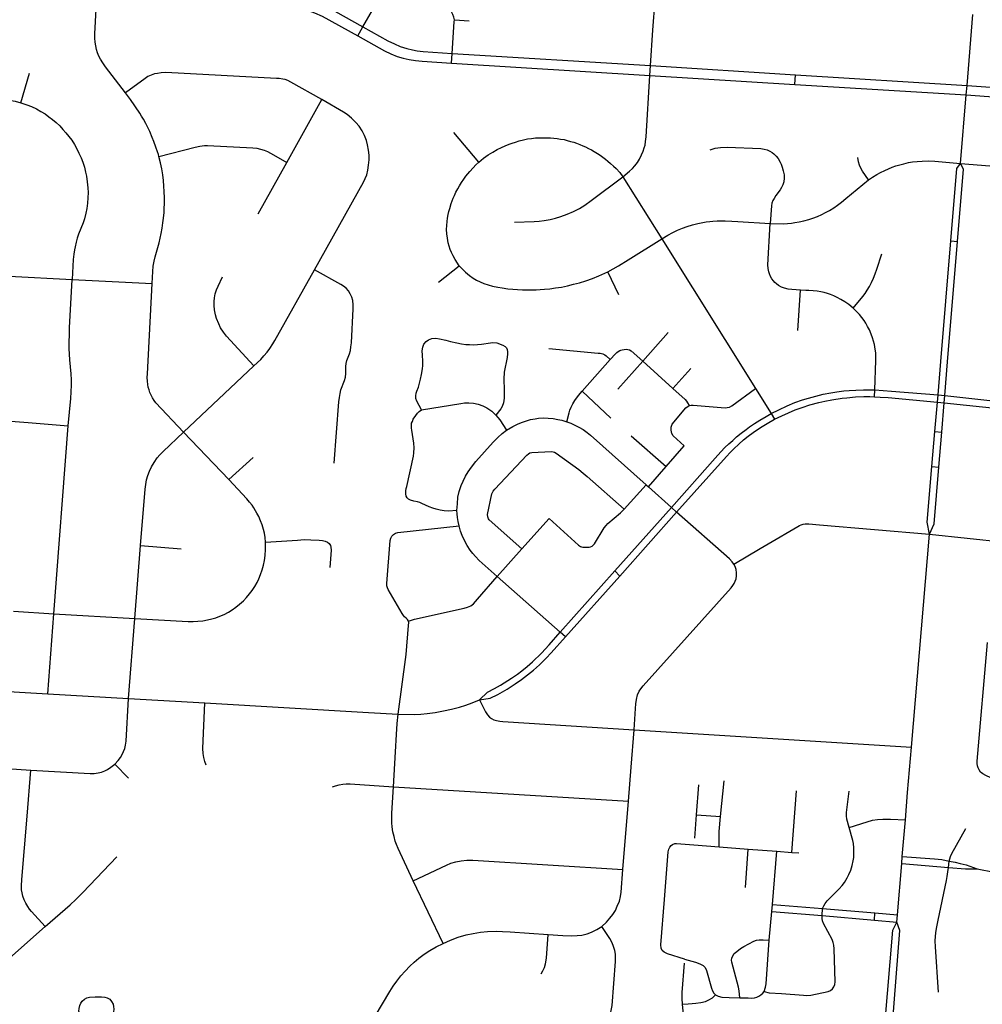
# Model space of a CAD drawing. Extents: x 1410746 to 1533160, y 578873 to 704954.
# Tile 82 of 227: x 1505911 to 1510809, y 606702 to 611713. Entities that reach past the tile are written whole.
import ezdxf

# ---------------------------------------------------------------- set-up
doc = ezdxf.new("R2010")
doc.units = 0
doc.header["$MEASUREMENT"] = 0
doc.layers.add('MC_STREETS', color=254, linetype='CONTINUOUS')

msp = doc.modelspace()

# ---------------------------------------------------------------- linework, layer by layer
at = {"layer": 'MC_STREETS'}
for p, q in [((1510730.90165, 611377.190425), (1510760.1567, 611739.7445)), ((1507630.72355, 611629.7923), (1507657.266975, 611675.97585)), ((1508122.51305, 611712.457175), (1508198.632, 611707.520825)), ((1507963.037425, 611550.3375), (1508111.69365, 611541.4008)), ((1508108.44335, 611492.1682), (1508111.69365, 611541.4008)), ((1508111.69365, 611541.4008), (1509120.91285, 611478.886825)), ((1507958.93435, 611500.91805), (1508108.44335, 611492.1682)), ((1508108.44335, 611492.1682), (1509117.5972, 611428.86485)), ((1509117.5972, 611428.86485), (1509120.91285, 611478.886825)), ((1509120.91285, 611478.886825), (1509858.12905, 611432.6364)), ((1505917.422575, 611289.412675), (1505960.91215, 611440.193925)), ((1509117.5972, 611428.86485), (1509855.450175, 611383.30035)), ((1509855.450175, 611383.30035), (1509858.12905, 611432.6364)), ((1509858.12905, 611432.6364), (1510730.90165, 611377.190425)), ((1509855.450175, 611383.30035), (1510726.4952, 611329.48175)), ((1510726.4952, 611329.48175), (1510730.90165, 611377.190425)), ((1510697.5236, 610981.340875), (1510726.4952, 611329.48175)), ((1507269.336425, 610986.2495), (1507448.911225, 611306.61335)), ((1508246.819025, 610988.1577), (1508119.72915, 611139.178175)), ((1507123.676225, 610725.0678), (1507269.336425, 610986.2495)), ((1508979.841125, 610913.79315), (1509177.52385, 610597.7614)), ((1509177.52385, 610597.7614), (1509653.919725, 609836.158675)), ((1510648.45, 610587.4179), (1510682.6324, 610584.539375)), ((1508042.535075, 610376.32045), (1508147.424825, 610460.760525)), ((1508958.545175, 610312.233125), (1508903.4022, 610430.130075)), ((1505856.660975, 610407.275925), (1506178.626, 610391.29905)), ((1506178.626, 610391.29905), (1506584.6324, 610370.418625)), ((1509870.88795, 610130.649775), (1509883.773175, 610336.597575)), ((1509080.7561, 609975.612375), (1509210.82775, 610120.2575)), ((1508772.602325, 609822.258), (1508915.36405, 609983.1211)), ((1508953.4947, 609832.5552), (1509080.7561, 609975.612375)), ((1509080.7561, 609975.612375), (1509234.579275, 609836.01615)), ((1506744.497075, 609613.400125), (1507102.081975, 609950.671175)), ((1509234.579275, 609836.01615), (1509326.24755, 609937.492575)), ((1508772.602325, 609822.258), (1508918.283725, 609684.88515)), ((1509653.919725, 609836.158675), (1509734.10845, 609708.22255)), ((1510259.8106, 609794.22715), (1510261.1863, 609828.481725)), ((1510580.30785, 609766.93495), (1510583.706625, 609803.396175)), ((1510583.706625, 609803.396175), (1510618.612875, 609799.642275)), ((1510615.1546, 609763.3676), (1510618.612875, 609799.642275)), ((1510618.612875, 609799.642275), (1510955.288425, 609763.435525)), ((1510567.567275, 609617.35355), (1510580.30785, 609766.93495)), ((1510580.30785, 609766.93495), (1510615.1546, 609763.3676)), ((1510602.255925, 609613.649475), (1510615.1546, 609763.3676)), ((1510615.1546, 609763.3676), (1510952.0998, 609727.062575)), ((1505781.197275, 609676.1014), (1505953.831675, 609662.07485)), ((1509734.10845, 609708.22255), (1509751.76055, 609680.3224)), ((1505953.831675, 609662.07485), (1506158.324925, 609645.502025)), ((1506084.039575, 608689.9152), (1506158.324925, 609645.502025)), ((1506975.673175, 609372.35005), (1506744.497075, 609613.400125)), ((1509022.46005, 609595.083025), (1509200.8794, 609439.142875)), ((1510552.427825, 609439.62365), (1510567.567275, 609617.35355)), ((1510567.567275, 609617.35355), (1510602.255925, 609613.649475)), ((1510587.116475, 609435.919575), (1510602.255925, 609613.649475)), ((1506975.673175, 609372.35005), (1507097.998825, 609484.2729)), ((1509110.890875, 609335.49445), (1509200.8794, 609439.142875)), ((1510552.427825, 609439.62365), (1510587.116475, 609435.919575)), ((1508986.2162, 609221.734075), (1509098.696675, 609346.27985)), ((1509098.696675, 609346.27985), (1509110.890875, 609335.49445)), ((1509110.890875, 609335.49445), (1509226.71295, 609230.291175)), ((1508938.928175, 608907.5609), (1509226.71295, 609230.291175)), ((1509226.71295, 609230.291175), (1509253.2781, 609207.22395)), ((1508964.29425, 608881.6547), (1509253.2781, 609207.22395)), ((1510448.0936, 608009.902425), (1510540.637025, 609094.2782)), ((1510540.637025, 609094.2782), (1511003.186625, 609045.621675)), ((1506496.41775, 608665.565025), (1506525.6818, 609036.260475)), ((1506525.6818, 609036.260475), (1506733.18565, 609019.167325)), ((1508340.621, 608879.333075), (1508465.03565, 609019.3035)), ((1508660.86545, 608595.742925), (1508340.621, 608879.333075)), ((1508660.86545, 608595.742925), (1508938.928175, 608907.5609)), ((1508688.728475, 608571.93605), (1508964.29425, 608881.6547)), ((1508964.29425, 608881.6547), (1508938.928175, 608907.5609)), ((1505879.240275, 608702.5756), (1506084.039575, 608689.9152)), ((1506053.62325, 608282.83015), (1506084.039575, 608689.9152)), ((1506084.039575, 608689.9152), (1506496.41775, 608665.565025)), ((1506464.093225, 608258.7885), (1506496.41775, 608665.565025)), ((1508688.728475, 608571.93605), (1508660.86545, 608595.742925)), ((1506053.62325, 608282.83015), (1506464.093225, 608258.7885)), ((1506464.093225, 608258.7885), (1506853.2751, 608235.543975)), ((1506853.2751, 608235.543975), (1507684.894825, 608186.6032)), ((1507684.894825, 608186.6032), (1507837.267575, 608178.2894)), ((1509022.649125, 607908.9366), (1509037.455725, 608099.041675)), ((1509037.455725, 608099.041675), (1510448.0936, 608009.902425)), ((1507813.34295, 607809.589025), (1507822.4171, 607986.7242)), ((1510428.8342, 607780.06965), (1510448.0936, 608009.902425)), ((1506395.56885, 607924.59115), (1506463.9152, 607853.3898)), ((1505628.227525, 607914.9429), (1505968.05395, 607894.376375)), ((1509008.8995, 607736.34935), (1509022.649125, 607908.9366)), ((1509354.942075, 607665.623025), (1509366.992925, 607819.824575)), ((1509477.3021, 607657.7169), (1509494.784875, 607839.049325)), ((1507813.34295, 607809.589025), (1509008.8995, 607736.34935)), ((1509840.13915, 607474.867875), (1509863.276, 607789.2862)), ((1510417.1693, 607640.317725), (1510428.8342, 607780.06965)), ((1508979.4557, 607388.68165), (1509008.8995, 607736.34935)), ((1509345.72555, 607547.68915), (1509354.942075, 607665.623025)), ((1509354.942075, 607665.623025), (1509477.3021, 607657.7169)), ((1510401.343425, 607454.481075), (1510417.1693, 607640.317725)), ((1509341.398975, 607513.228325), (1509470.1047, 607503.72325)), ((1509470.1047, 607503.72325), (1509618.04085, 607491.81435)), ((1509604.206025, 607297.14095), (1509618.04085, 607491.81435)), ((1509618.04085, 607491.81435), (1509762.506225, 607480.7914)), ((1509740.53875, 607210.10465), (1509762.506225, 607480.7914)), ((1509762.506225, 607480.7914), (1509840.13915, 607474.867875)), ((1509840.13915, 607474.867875), (1509875.5262, 607472.1678)), ((1510377.8304, 607158.151325), (1510398.51245, 607419.014275)), ((1510398.51245, 607419.014275), (1510401.343425, 607454.481075)), ((1510398.51245, 607419.014275), (1510636.0711, 607397.777725)), ((1510636.0711, 607397.777725), (1510640.290425, 607430.802275)), ((1508065.88985, 607012.337725), (1507912.4418, 607330.69555)), ((1509724.6264, 607028.03915), (1509737.67795, 607173.8676)), ((1509737.67795, 607173.8676), (1509740.53875, 607210.10465)), ((1509737.67795, 607173.8676), (1509993.912375, 607154.176975)), ((1509740.53875, 607210.10465), (1509996.168025, 607189.98545)), ((1509993.912375, 607154.176975), (1509996.168025, 607189.98545)), ((1509996.168025, 607189.98545), (1510262.476025, 607167.772925)), ((1510259.6906, 607130.8325), (1510262.476025, 607167.772925)), ((1510262.476025, 607167.772925), (1510377.8304, 607158.151325)), ((1509993.912375, 607154.176975), (1510259.6906, 607130.8325)), ((1510259.6906, 607130.8325), (1510374.515775, 607120.7469)), ((1510374.515775, 607120.7469), (1510377.8304, 607158.151325)), ((1505606.30405, 606715.23755), (1506040.4498, 607097.501375))]:
    msp.add_line(p, q, dxfattribs=at)
for points in [[(1507657.266975, 611675.97585), (1507706.260625, 611761.221), (1507712.35845, 611773.1919), (1507716.5408, 611784.714725), (1507720.417425, 611796.666475), (1507724.410025, 611815.573275), (1507726.418625, 611832.244625), (1507727.6238, 611849.116825), (1507734.6269, 612006.43415), (1507735.933375, 612025.160125), (1507738.32855, 612041.273175), (1507742.0302, 612056.95075), (1507746.167325, 612070.668625), (1507764.675575, 612128.370775), (1507768.159475, 612141.21765), (1507771.2079, 612160.161375), (1507773.1676, 612182.371275)], [(1508122.51305, 611712.457175), (1508120.358225, 611725.481475), (1508115.257675, 611738.7604), (1508107.5778, 611753.376975), (1508103.6837, 611767.4395), (1508102.623025, 611779.63725), (1508115.2087, 611942.291925)], [(1506449.85945, 611339.688925), (1506347.815, 611472.753125), (1506334.127075, 611493.7093), (1506322.7783, 611511.941), (1506314.342025, 611527.725), (1506307.26645, 611543.509), (1506301.823675, 611561.197975), (1506297.469475, 611579.431225), (1506294.47595, 611598.753025), (1506293.3874, 611618.34695), (1506293.931675, 611641.478675), (1506303.651075, 611830.518325)], [(1507058.8843, 611847.145275), (1507265.25105, 611836.444875), (1507294.30545, 611834.31425), (1507324.443725, 611830.513025), (1507351.32385, 611825.0827), (1507382.005175, 611817.20875), (1507407.7992, 611808.79175), (1507435.249325, 611797.949425), (1507471.99145, 611780.005425), (1507657.266975, 611675.97585)], [(1507056.56375, 611790.21265), (1507248.690725, 611781.0971), (1507289.146625, 611778.1104), (1507322.2716, 611773.76615), (1507347.794125, 611768.87885), (1507379.29, 611759.3758), (1507411.600425, 611747.7006), (1507449.975575, 611730.27805), (1507630.72355, 611629.7923)], [(1509120.91285, 611478.886825), (1509132.2343, 611659.263275), (1509143.878675, 611812.763425)], [(1507657.266975, 611675.97585), (1507783.2468, 611605.805925), (1507817.305325, 611589.2805), (1507847.33325, 611576.987175), (1507879.98105, 611566.3061), (1507909.386875, 611558.6544), (1507933.417525, 611554.1951), (1507963.037425, 611550.3375)], [(1508111.69365, 611541.4008), (1508122.238375, 611701.122775), (1508122.51305, 611712.457175)], [(1507630.72355, 611629.7923), (1507766.897725, 611553.43275), (1507799.77225, 611538.09195), (1507831.56935, 611526.0919), (1507861.843375, 611516.93135), (1507893.011475, 611509.9208), (1507924.2512, 611504.895125), (1507958.93435, 611500.91805)], [(1510730.90165, 611377.190425), (1511063.1602, 611353.677825), (1511102.57725, 611352.16575), (1511147.07765, 611353.09285), (1511186.67315, 611356.020275), (1511228.6617, 611360.046025), (1511272.452825, 611366.498925), (1511313.13975, 611374.51005), (1511353.578325, 611384.347625), (1511401.688125, 611398.054625), (1511444.7448, 611412.58085), (1511487.277525, 611429.302925), (1511519.357525, 611444.02665), (1511548.90405, 611458.7963), (1511577.0431, 611473.591225), (1511598.95085, 611486.312325), (1511641.2174, 611511.6255), (1511681.082325, 611537.58405), (1511700.949675, 611553.332525)], [(1510726.4952, 611329.48175), (1511026.688825, 611307.53035), (1511076.6187, 611304.42055), (1511126.2181, 611303.957), (1511183.69775, 611306.274725), (1511222.17205, 611309.9831), (1511260.64635, 611315.0821), (1511304.21965, 611322.962375), (1511359.3816, 611335.478125), (1511399.246525, 611347.06675), (1511436.793725, 611358.19185), (1511481.294125, 611374.8795), (1511521.15905, 611391.56715), (1511563.80525, 611410.572525), (1511605.524375, 611433.7498), (1511655.123775, 611462.9532), (1511700.8966, 611493.5136), (1511729.562575, 611513.773225)], [(1507448.911225, 611306.61335), (1507290.77315, 611395.1938), (1507274.98915, 611402.81365), (1507261.668075, 611407.6563), (1507249.408175, 611410.70565), (1507231.3936, 611413.198625), (1507216.680325, 611414.1917), (1506653.610675, 611443.0916), (1506631.3828, 611442.001525), (1506611.516725, 611439.5523), (1506596.00485, 611436.286625), (1506579.1323, 611430.843875), (1506563.39745, 611423.29455), (1506548.706975, 611413.816825), (1506449.85945, 611339.688925)], [(1508979.841125, 610913.79315), (1509012.961475, 610941.2893), (1509028.584275, 610955.245675), (1509040.742075, 610968.85075), (1509053.717425, 610985.738525), (1509064.4474, 611003.03115), (1509075.256425, 611024.69415), (1509082.91685, 611043.499575), (1509088.3879, 611059.7854), (1509092.602325, 611074.86865), (1509095.4859, 611092.613675), (1509097.92585, 611116.347625), (1509117.5972, 611428.86485)], [(1505095.119475, 611345.164675), (1505799.1934, 611308.943925), (1505823.207425, 611307.581425), (1505844.766325, 611305.298075), (1505868.143475, 611301.91075), (1505888.4645, 611297.2363), (1505917.422575, 611289.412675)], [(1506619.390275, 611016.382175), (1506616.75445, 611026.266325), (1506612.5025, 611040.187225), (1506604.214125, 611064.3824), (1506593.746625, 611092.624125), (1506585.40545, 611113.90525), (1506572.980925, 611142.911425), (1506561.31495, 611167.167625), (1506552.8878, 611183.7145), (1506540.625675, 611206.160325), (1506531.059425, 611221.9992), (1506521.767775, 611237.469), (1506475.1445, 611305.713275), (1506449.85945, 611339.688925)], [(1505917.422575, 611289.412675), (1505947.3705, 611279.256425), (1505970.28715, 611270.141825), (1505995.644475, 611258.331475), (1506019.030975, 611246.0102), (1506040.33925, 611233.162675), (1506059.8705, 611219.100175), (1506078.360075, 611204.77725), (1506096.58925, 611189.412675), (1506114.558, 611172.225175), (1506130.96425, 611154.256425), (1506146.328825, 611137.068925), (1506161.172575, 611118.83975), (1506175.4955, 611099.3085), (1506189.03715, 611077.173075), (1506201.53715, 611055.298075), (1506211.953825, 611034.204325), (1506223.15175, 611008.943925), (1506231.485075, 610987.850175), (1506239.8184, 610962.068925), (1506246.328825, 610937.068925), (1506250.4955, 610916.235575), (1506254.66215, 610888.110575), (1506257.52675, 610856.860575), (1506258.828825, 610833.943925), (1506257.78715, 610805.818925), (1506255.703825, 610778.996), (1506252.3184, 610751.65225), (1506247.945525, 610728.0212), (1506240.571475, 610699.76535), (1506233.5684, 610678.21475), (1506210.65175, 610620.923075), (1506203.8809, 610600.871), (1506198.41215, 610581.33975), (1506192.683, 610556.33975), (1506189.558, 610540.975175), (1506186.172575, 610519.621), (1506183.57225, 610491.6903), (1506178.626, 610391.29905)], [(1507620.93455, 611190.189875), (1507599.116025, 611212.28205), (1507577.7746, 611229.87935), (1507558.53735, 611242.6888), (1507448.911225, 611306.61335)], [(1507410.1709, 610439.653125), (1507660.7422, 610885.637025), (1507669.1308, 610903.7677), (1507676.993425, 610923.611475), (1507682.609575, 610946.0761), (1507686.353675, 610971.910425), (1507688.60015, 610998.868), (1507688.60015, 611022.455875), (1507685.979275, 611048.2902), (1507681.111925, 611075.24775), (1507674.74695, 611097.7124), (1507664.637875, 611122.7979), (1507652.656725, 611147.883425), (1507638.054725, 611169.97365), (1507620.93455, 611190.189875)], [(1506619.390275, 611016.382175), (1506803.292275, 611064.57885), (1506827.457425, 611069.729525), (1506851.6281, 611072.447425), (1506867.2531, 611072.187), (1507097.461425, 611060.46825), (1507116.73225, 611058.64535), (1507136.523925, 611054.478675), (1507155.53435, 611048.4891), (1507171.680175, 611041.71825), (1507187.04475, 611034.166175), (1507202.654525, 611025.461875), (1507269.336425, 610986.2495)], [(1508246.819025, 610988.1577), (1508271.1906, 611007.9466), (1508295.145575, 611024.819225), (1508317.850725, 611038.9839), (1508340.555875, 611051.69045), (1508362.4278, 611062.522275), (1508380.75855, 611071.06275), (1508400.75575, 611079.1866), (1508417.003475, 611084.8108), (1508433.8761, 611090.226725), (1508453.040075, 611096.267525), (1508474.7037, 611101.475125), (1508494.9092, 611105.641225), (1508514.9064, 611108.765775), (1508534.486975, 611110.640525), (1508555.109075, 611111.265425), (1508575.94675, 611111.686425), (1508595.9303, 611111.324875), (1508611.5595, 611110.848825), (1508628.015525, 611109.8073), (1508645.30475, 611108.140875), (1508662.8023, 611105.432925), (1508680.792975, 611102.138875), (1508695.64465, 611098.22715), (1508714.142, 611093.5208), (1508730.1062, 611088.860375), (1508744.368325, 611083.5021), (1508760.6009, 611078.1081), (1508776.525725, 611071.262625), (1508789.937125, 611065.5553), (1508805.285525, 611057.99165), (1508820.0647, 611050.074025), (1508834.56235, 611042.1613), (1508850.152875, 611032.4074), (1508864.342825, 611023.04325), (1508878.238125, 611012.95565), (1508891.28895, 611002.883175), (1508902.9392, 610993.200775), (1508916.8017, 610981.29235), (1508932.139475, 610967.119), (1508945.054325, 610954.62075), (1508963.8017, 610934.41525), (1508979.841125, 610913.79315)], [(1509423.69065, 611049.9204), (1509449.086825, 611058.08345), (1509477.204, 611062.164975), (1509509.83725, 611063.837775), (1509681.828325, 611057.256025), (1509698.904475, 611054.3406), (1509714.2445, 611050.01565), (1509727.916375, 611043.50525), (1509739.85215, 611036.343775), (1509748.5327, 611029.399325), (1509760.468475, 611018.76565), (1509769.800075, 611006.17885), (1509780.120275, 610987.701975), (1509784.774025, 610977.316), (1509790.6334, 610961.908025), (1509796.05875, 610943.895875), (1509799.965, 610923.713575), (1509800.52835, 610906.069675), (1509798.4459, 610888.16055), (1509794.280975, 610872.750375), (1509787.200625, 610857.964925), (1509780.120275, 610846.719675), (1509758.254475, 610817.565275), (1509749.091675, 610803.196325), (1509743.47745, 610791.84625), (1509738.5323, 610779.047025), (1509735.623375, 610764.793325), (1509730.09645, 610675.780525)], [(1506584.6324, 610370.418625), (1506587.826, 610430.52035), (1506590.430175, 610457.8641), (1506594.59685, 610483.1245), (1506600.456075, 610506.704025), (1506619.761525, 610577.287075), (1506625.620625, 610600.72355), (1506630.786425, 610624.81195), (1506635.511475, 610652.413275), (1506639.648925, 610678.697425), (1506642.773925, 610703.437), (1506645.378075, 610731.822425), (1506646.680175, 610754.21825), (1506646.9406, 610775.572425), (1506647.72185, 610806.041175), (1506646.680175, 610838.853675), (1506644.85725, 610865.937), (1506642.2531, 610893.8016), (1506638.60725, 610924.009925), (1506634.0205, 610953.81995), (1506627.5333, 610984.1752), (1506619.390275, 611016.382175)], [(1508147.424825, 610460.760525), (1508125.884225, 610492.9434), (1508115.7953, 610511.28765), (1508108.484, 610527.138875), (1508101.708375, 610543.035825), (1508095.611025, 610560.4868), (1508091.405975, 610576.886525), (1508086.780425, 610601.4861), (1508083.836875, 610622.721625), (1508083.206125, 610644.37765), (1508083.681875, 610665.66025), (1508085.06295, 610685.802275), (1508087.714825, 610703.37125), (1508090.985475, 610720.909675), (1508094.559775, 610737.309375), (1508098.68135, 610751.563575), (1508107.017625, 610776.5494), (1508111.778425, 610790.6711), (1508116.8073, 610804.059525), (1508122.6872, 610817.7967), (1508130.5904, 610834.4115), (1508139.75825, 610852.06245), (1508148.19755, 610867.2104), (1508158.3455, 610883.420325), (1508169.920925, 610900.6972), (1508181.17485, 610915.794275), (1508191.2634, 610928.726675), (1508201.33885, 610940.9304), (1508217.712175, 610958.849325), (1508232.23775, 610973.993025), (1508246.819025, 610988.1577)], [(1510230.119, 610897.29505), (1510198.260625, 610942.5172), (1510190.4315, 610956.67005), (1510183.869, 610972.60755), (1510179.216475, 610988.996675), (1510174.80705, 611011.950075)], [(1510230.119, 610897.29505), (1510249.8065, 610911.04505), (1510271.369, 610924.17005), (1510291.369, 610935.10755), (1510312.619, 610945.42005), (1510331.994, 610954.48255), (1510349.8065, 610961.98255), (1510367.9315, 610968.54505), (1510389.8065, 610974.79505), (1510409.494, 610979.79505), (1510433.5565, 610985.10755), (1510453.869, 610988.85755), (1510476.994, 610991.67005), (1510503.244, 610993.54505), (1510535.4315, 610994.17005), (1510567.9315, 610992.29505), (1510697.5236, 610981.340875)], [(1510648.45, 610587.4179), (1510678.463675, 610954.88985), (1510697.5236, 610981.340875)], [(1510682.6324, 610584.539375), (1510712.913275, 610951.164475), (1510697.5236, 610981.340875)], [(1510697.5236, 610981.340875), (1510931.6815, 610961.35755)], [(1508427.9769, 610681.553425), (1508528.23785, 610685.908475), (1508554.06755, 610687.783225), (1508579.897275, 610691.324375), (1508609.451275, 610696.1601), (1508636.24735, 610702.451375), (1508664.907525, 610710.8397), (1508696.33925, 610722.3617), (1508729.043, 610736.109775), (1508758.622175, 610751.732575), (1508786.951525, 610769.0218), (1508819.238675, 610792.351875), (1508979.841125, 610913.79315)], [(1509730.09645, 610675.780525), (1509796.6815, 610673.85755), (1509817.3065, 610674.79505), (1509837.3065, 610677.29505), (1509854.494, 610679.79505), (1509876.6815, 610683.54505), (1509901.0565, 610688.85755), (1509926.369, 610696.04505), (1509946.0565, 610701.98255), (1509969.494, 610711.04505), (1509991.42635, 610721.087775), (1510010.4315, 610730.73255), (1510030.4315, 610741.67005), (1510052.585025, 610755.686475), (1510071.116825, 610768.467275), (1510091.994, 610784.17005), (1510114.8065, 610802.92005), (1510230.119, 610897.29505)], [(1509177.52385, 610597.7614), (1509209.3919, 610616.695075), (1509234.889125, 610629.801125), (1509257.765125, 610640.76255), (1509283.02405, 610651.0091), (1509307.091525, 610659.8259), (1509334.495075, 610668.1661), (1509360.707175, 610675.31485), (1509386.633775, 610680.627575), (1509403.29285, 610683.2411), (1509421.915525, 610685.455), (1509438.273425, 610686.980925), (1509459.4161, 610688.42055), (1509477.44985, 610689.187925), (1509500.824475, 610689.494375), (1509534.286025, 610687.068525), (1509564.658025, 610685.06295), (1509730.09645, 610675.780525)], [(1509883.773175, 610336.597575), (1509838.77645, 610339.412475), (1509821.168625, 610341.8003), (1509801.775825, 610346.32915), (1509787.054025, 610351.95655), (1509772.4707, 610360.02945), (1509760.747, 610368.426975), (1509753.2657, 610375.11955), (1509746.092175, 610383.263575), (1509737.845475, 610394.341625), (1509731.012475, 610405.758275), (1509725.331725, 610418.6116), (1509721.863225, 610429.2392), (1509718.304025, 610447.26905), (1509716.966425, 610465.91575), (1509730.09645, 610675.780525)], [(1508903.4022, 610430.130075), (1508956.802625, 610460.375675), (1509006.6056, 610490.877025), (1509177.52385, 610597.7614)], [(1510583.706625, 609803.396175), (1510596.8953, 609973.435225), (1510648.45, 610587.4179)], [(1510618.612875, 609799.642275), (1510632.12, 609971.0694), (1510682.6324, 610584.539375)], [(1510152.1582, 610245.1857), (1510200.5957, 610304.039875), (1510212.574875, 610319.664875), (1510223.680325, 610335.8248), (1510234.449875, 610354.3003), (1510244.866525, 610375.133625), (1510254.241525, 610396.7482), (1510262.835275, 610419.664875), (1510271.791125, 610443.15595), (1510298.2307, 610521.726)], [(1507102.081975, 609950.671175), (1507137.144425, 609984.1139), (1507153.87265, 610001.399725), (1507170.043275, 610020.916), (1507182.86825, 610038.75945), (1507198.481275, 610063.015375), (1507208.797025, 610080.858825), (1507410.1709, 610439.653125)], [(1507511.471575, 609456.3498), (1507535.207175, 609768.038125), (1507537.5928, 609789.8901), (1507540.7178, 609809.9422), (1507545.6657, 609829.73385), (1507563.37405, 609877.1297), (1507568.06155, 609893.79635), (1507570.163, 609912.032675), (1507570.240425, 609947.368875), (1507571.44695, 609963.3276), (1507575.613625, 609978.17135), (1507589.4157, 610012.54635), (1507593.582375, 610029.994275), (1507596.44695, 610047.963025), (1507598.482375, 610067.706475), (1507607.457275, 610241.6248), (1507607.6987, 610261.55385), (1507605.612875, 610283.679475), (1507601.4162, 610300.180175), (1507593.164575, 610317.71115), (1507583.426125, 610332.59845), (1507571.4351, 610346.201825), (1507557.644875, 610356.8172), (1507544.62405, 610364.6297), (1507410.1709, 610439.653125)], [(1508147.424825, 610460.760525), (1508162.681675, 610444.427275), (1508178.871125, 610428.44805), (1508198.84515, 610411.417575), (1508217.97815, 610398.17165), (1508235.849625, 610387.02825), (1508253.510875, 610378.61815), (1508272.0131, 610370.8388), (1508294.2999, 610363.05945), (1508316.1662, 610357.172375), (1508342.8683, 610351.285275), (1508366.20635, 610347.500725), (1508395.22125, 610343.505925), (1508420.031075, 610340.77265), (1508444.420375, 610338.880375), (1508469.860975, 610337.8291), (1508506.6552, 610337.4086), (1508538.01045, 610337.858925), (1508559.00815, 610338.880375), (1508580.87445, 610340.5624), (1508608.2073, 610343.295675), (1508637.432425, 610347.290475), (1508666.867825, 610351.91605), (1508698.40575, 610358.433875), (1508729.3129, 610366.002975), (1508758.748275, 610374.4131), (1508791.337475, 610384.084725), (1508824.76765, 610395.858875), (1508858.19785, 610409.31505), (1508903.4022, 610430.130075)], [(1506158.324925, 609645.502025), (1506170.640775, 609785.2601), (1506172.918075, 609819.11125), (1506174.59235, 609852.596975), (1506174.173775, 609880.64125), (1506172.15495, 609910.4654), (1506165.935675, 609982.34395), (1506164.5468, 610009.7745), (1506163.1579, 610039.2884), (1506162.810675, 610074.70505), (1506163.505125, 610108.0384), (1506164.5468, 610144.496725), (1506178.626, 610391.29905)], [(1507102.081975, 609950.671175), (1506962.899775, 610102.29115), (1506947.279, 610122.4006), (1506933.338825, 610144.4261), (1506923.859475, 610164.778775), (1506912.986125, 610191.26515), (1506907.13125, 610211.060225), (1506901.833975, 610236.988975), (1506899.88235, 610257.620475), (1506900.718775, 610279.367175), (1506902.6704, 610297.210625), (1506905.737225, 610317.0057), (1506912.149725, 610337.358375), (1506920.51385, 610357.43225), (1506943.490225, 610404.677875)], [(1506744.497075, 609613.400125), (1506603.6531, 609763.091025), (1506594.91125, 609774.9376), (1506586.3708, 609787.985525), (1506579.25375, 609801.270675), (1506573.5601, 609814.79305), (1506568.8154, 609829.73885), (1506565.01965, 609842.54955), (1506562.6473, 609856.783625), (1506561.2239, 609872.9156), (1506560.27495, 609891.182675), (1506560.749425, 609910.161475), (1506584.6324, 610370.418625)], [(1510152.1582, 610245.1857), (1510130.2832, 610262.633625), (1510109.710275, 610276.95655), (1510089.137375, 610289.196125), (1510069.866525, 610299.6128), (1510052.679025, 610308.20655), (1510035.491525, 610314.71695), (1510020.387375, 610319.40445), (1510004.762375, 610323.83155), (1509987.31445, 610327.477375), (1509969.26155, 610330.566125), (1509947.628075, 610333.142225), (1509926.81905, 610334.6104), (1509910.7817, 610335.26395), (1509883.773175, 610336.597575)], [(1510261.1863, 609828.481725), (1510267.3669, 609979.11095), (1510267.655625, 609995.1352), (1510266.47905, 610017.5961), (1510264.192575, 610035.4722), (1510259.66925, 610059.5111), (1510255.328975, 610077.52325), (1510250.33765, 610093.5823), (1510243.393225, 610112.896525), (1510234.71265, 610134.163875), (1510225.381075, 610152.17605), (1510215.83245, 610168.01805), (1510206.934875, 610182.12395), (1510196.3012, 610196.8809), (1510183.497375, 610211.85485), (1510169.391475, 610227.26285), (1510152.1582, 610245.1857)], [(1507955.3899, 609727.99695), (1507931.39225, 609771.055575), (1507926.864375, 609785.345575), (1507925.701325, 609798.845875), (1507927.620925, 609811.56175), (1507931.47165, 609822.0568), (1507939.1793, 609843.4114), (1507950.306575, 609882.5547), (1507954.97095, 609906.878475), (1507959.714375, 609935.57265), (1507961.445025, 609953.3925), (1507962.1225, 609975.238575), (1507960.1235, 610004.783475), (1507959.132025, 610027.752575), (1507962.0149, 610047.008775), (1507967.6202, 610061.11505), (1507978.5736, 610075.124525), (1507990.265825, 610083.2915), (1508007.835675, 610089.530675), (1508028.154525, 610092.07725), (1508047.5167, 610088.447675), (1508078.3598, 610081.3312), (1508102.729175, 610074.33255), (1508135.267825, 610067.54975), (1508159.3954, 610062.741025), (1508180.4728, 610060.53795), (1508199.3248, 610059.83225), (1508219.5777, 610058.736775), (1508261.026775, 610061.99365), (1508306.468925, 610068.0924), (1508318.317325, 610069.335175), (1508337.732325, 610068.6193), (1508369.62235, 610057.11275), (1508380.762425, 610050.353575), (1508387.6607, 610042.578325), (1508391.449725, 610034.13085), (1508393.4973, 610022.80015), (1508392.46155, 610012.25425), (1508390.9996, 609993.701125), (1508375.8625, 609919.656675), (1508374.077075, 609883.25845), (1508375.90285, 609828.579425), (1508375.9957, 609787.047025), (1508372.18305, 609763.072), (1508365.078075, 609743.89225), (1508358.1181, 609732.72495), (1508333.59945, 609700.381175)], [(1508602.783625, 610038.949275), (1508854.32245, 610016.37875), (1508864.927875, 610015.0191), (1508878.252625, 610011.48395), (1508888.85805, 610006.861075), (1508895.112525, 610002.2382), (1508915.36405, 609983.1211)], [(1508915.36405, 609983.1211), (1508941.80625, 610012.880225), (1508948.96175, 610019.308375), (1508955.25275, 610024.659075), (1508964.064075, 610029.23585), (1508970.302575, 610031.673175), (1508976.80945, 610033.37725), (1508986.13095, 610035.030125), (1508996.551875, 610035.205975), (1509004.98295, 610034.325075), (1509012.8599, 610031.879), (1509021.28985, 610026.984175), (1509080.7561, 609975.612375)], [(1508695.23555, 609666.4671), (1508706.661425, 609712.5102), (1508710.828075, 609726.05185), (1508716.097425, 609740.4523), (1508725.096475, 609757.8076), (1508735.381075, 609775.1629), (1508748.3654, 609793.760125), (1508762.762625, 609811.1707), (1508772.602325, 609822.258)], [(1509234.579275, 609836.01615), (1509296.0352, 609780.244225), (1509303.256175, 609771.674175), (1509309.29415, 609762.729025), (1509316.6739, 609749.08765)], [(1509316.6739, 609749.08765), (1509328.068425, 609751.463575), (1509338.3309, 609751.5972), (1509499.60055, 609737.40255), (1509510.73385, 609738.362325), (1509521.86715, 609740.857725), (1509534.15215, 609747.96), (1509653.919725, 609836.158675)], [(1509734.10845, 609708.22255), (1509773.586825, 609727.947825), (1509815.2535, 609747.479075), (1509855.618075, 609764.14575), (1509893.899325, 609777.6874), (1509924.368075, 609787.0624), (1509962.2504, 609797.360975), (1509999.462675, 609806.248825), (1510038.264775, 609813.800925), (1510068.212675, 609819.269675), (1510104.150175, 609823.436325), (1510131.138525, 609826.3882), (1510164.827275, 609828.123825), (1510204.150175, 609829.425925), (1510261.1863, 609828.481725)], [(1510261.1863, 609828.481725), (1510345.83695, 609822.832025), (1510583.706625, 609803.396175)], [(1509751.76055, 609680.3224), (1509788.17015, 609696.95825), (1509822.805575, 609712.58325), (1509856.399325, 609726.64575), (1509891.29515, 609739.666575), (1509930.618075, 609752.427), (1509977.43475, 609765.02805), (1510007.1148, 609771.4145), (1510043.2814, 609778.412525), (1510094.95585, 609786.588025), (1510119.777975, 609789.0549), (1510163.65905, 609793.057775), (1510206.604375, 609794.92495), (1510236.2639, 609794.998325), (1510259.8106, 609794.22715)], [(1510259.8106, 609794.22715), (1510289.678875, 609792.569925), (1510329.691125, 609789.238275), (1510580.30785, 609766.93495)], [(1508135.8633, 609214.335575), (1508092.85075, 609212.283), (1508070.62865, 609213.9032), (1508050.673825, 609216.94715), (1508030.719, 609222.020425), (1508012.793475, 609227.093675), (1507994.52975, 609233.5198), (1507957.138775, 609251.328925), (1507946.414625, 609255.51335), (1507934.2644, 609258.87805), (1507916.693325, 609262.616575), (1507898.56145, 609267.289725), (1507888.2805, 609272.33675), (1507881.925, 609280.000725), (1507877.99955, 609288.786275), (1507875.756425, 609299.814925), (1507876.0961, 609314.4899), (1507877.438775, 609326.17155), (1507879.883175, 609337.008225), (1507914.163025, 609491.3397), (1507916.673725, 609508.2728), (1507918.56515, 609533.409575), (1507916.829025, 609557.2811), (1507905.3503, 609623.619525), (1507904.12755, 609633.84195), (1507903.560275, 609649.153275), (1507905.145925, 609658.960675), (1507908.695125, 609668.36845), (1507913.396875, 609679.212275), (1507926.138325, 609698.653825), (1507934.786925, 609709.790625), (1507943.1081, 609718.383125), (1507955.3899, 609727.99695)], [(1507955.3899, 609727.99695), (1508155.006575, 609760.101425), (1508174.527675, 609762.086625), (1508196.033975, 609762.74835), (1508220.187175, 609760.76315), (1508243.016925, 609756.131025), (1508267.17015, 609747.859375), (1508287.4525, 609737.19915), (1508313.033275, 609720.1453), (1508333.59945, 609700.381175)], [(1509200.8794, 609439.142875), (1509292.1886, 609544.31245), (1509235.65195, 609594.83455), (1509229.336675, 609607.164375), (1509225.72795, 609624.3058), (1509225.72795, 609639.642875), (1509231.478725, 609654.75625), (1509300.658725, 609737.1272), (1509316.6739, 609749.08765)], [(1508333.59945, 609700.381175), (1508353.986875, 609675.603675), (1508387.2745, 609624.1155)], [(1508387.2745, 609624.1155), (1508419.3685, 609642.644), (1508447.9194, 609656.44415), (1508469.969875, 609665.214225), (1508489.7652, 609671.9797), (1508510.5628, 609677.492325), (1508532.86385, 609681.752075), (1508551.155725, 609684.257825), (1508575.2108, 609686.011825), (1508599.767, 609685.2601), (1508624.824375, 609682.754375), (1508649.244675, 609678.642725), (1508669.1759, 609674.234875), (1508695.23555, 609666.4671)], [(1509226.71295, 609230.291175), (1509449.764075, 609481.765125), (1509478.653275, 609513.814075), (1509499.417375, 609535.25525), (1509519.5044, 609554.890875), (1509538.688625, 609571.59245), (1509558.77565, 609589.4225), (1509581.571025, 609608.155325), (1509606.849075, 609627.565275), (1509624.98535, 609640.7437), (1509650.090125, 609657.8338), (1509677.0408, 609674.9616), (1509708.65905, 609693.738475), (1509734.10845, 609708.22255)], [(1509253.2781, 609207.22395), (1509506.756475, 609490.010825), (1509526.501, 609510.6543), (1509544.78245, 609528.71005), (1509569.8348, 609553.0853), (1509593.98435, 609573.849425), (1509618.133925, 609593.03365), (1509643.63765, 609611.992175), (1509680.20055, 609636.593125), (1509713.306875, 609658.086275), (1509751.76055, 609680.3224)], [(1508135.8633, 609214.335575), (1508137.91055, 609249.636025), (1508140.742625, 609282.0821), (1508147.499375, 609311.2206), (1508157.634525, 609342.8929), (1508166.50275, 609364.007775), (1508179.171675, 609390.1902), (1508192.6852, 609412.57195), (1508209.577075, 609435.376025), (1508232.381125, 609464.092225), (1508319.77785, 609562.574425), (1508343.269325, 609586.396775), (1508366.099075, 609606.5796), (1508387.2745, 609624.1155)], [(1508695.23555, 609666.4671), (1508715.1246, 609659.087425), (1508734.77025, 609650.13325), (1508755.914675, 609639.65215), (1508777.509425, 609626.6953), (1508798.6243, 609611.818925), (1508815.18025, 609597.9023), (1509098.696675, 609346.27985)], [(1506525.6818, 609036.260475), (1506548.57865, 609322.88825), (1506551.82495, 609347.776675), (1506556.514075, 609370.5009), (1506562.646025, 609393.225125), (1506571.302875, 609415.22795), (1506581.402525, 609437.591475), (1506594.30055, 609459.79615), (1506610.619375, 609482.679225), (1506624.360325, 609498.534925), (1506640.19695, 609514.7817), (1506744.497075, 609613.400125)], [(1508465.03565, 609019.3035), (1508299.44435, 609166.92785), (1508295.679925, 609172.776375), (1508292.43805, 609182.704625), (1508291.8302, 609194.456425), (1508313.6733, 609299.641825), (1508320.10965, 609313.004675), (1508328.1427, 609322.7719), (1508491.260225, 609497.159475), (1508499.324775, 609503.533325), (1508506.964, 609507.9259), (1508516.322075, 609510.599625), (1508615.63205, 609514.8012), (1508625.56305, 609513.464325), (1508632.62935, 609511.17255), (1508640.524775, 609506.711425), (1508756.00575, 609423.1511), (1508778.329225, 609404.623975), (1508797.801825, 609387.7321), (1508986.2162, 609221.734075)], [(1510540.637025, 609094.2782), (1510528.344925, 609155.766575), (1510552.427825, 609439.62365)], [(1510540.637025, 609094.2782), (1510563.61245, 609147.671725), (1510587.116475, 609435.919575)], [(1507161.177375, 609053.6078), (1507159.090525, 609077.86745), (1507155.74195, 609099.6906), (1507150.707225, 609119.135025), (1507143.9364, 609142.0517), (1507136.627675, 609162.524975), (1507127.44335, 609183.891975), (1507118.24195, 609201.947525), (1507111.297525, 609214.1003), (1507102.61695, 609227.8156), (1507093.415575, 609241.35725), (1507080.56835, 609258.197525), (1507066.332225, 609275.0378), (1506975.673175, 609372.35005)], [(1508465.03565, 609019.3035), (1508605.5841, 609175.06755), (1508753.93665, 609038.066875), (1508759.7106, 609034.642075), (1508763.482875, 609031.9498), (1508769.011125, 609029.6664), (1508775.380625, 609028.4646), (1508807.714975, 609028.401875), (1508815.881, 609029.90675), (1508823.332125, 609033.031425), (1508829.208075, 609038.0293), (1508835.04695, 609045.030125), (1508884.662325, 609126.1015), (1508894.0886, 609138.228375), (1508903.8158, 609148.57645), (1508967.813425, 609202.984075), (1508986.2162, 609221.734075)], [(1508146.856725, 609137.2678), (1508142.009525, 609159.615875), (1508138.631125, 609179.04155), (1508136.69925, 609198.290975), (1508135.8633, 609214.335575)], [(1509544.94785, 608942.14405), (1509535.51145, 608954.35585), (1509521.6344, 608969.15805), (1509253.2781, 609207.22395)], [(1507889.332, 608652.2825), (1507883.42615, 608659.87575), (1507876.465675, 608666.6253), (1507869.2015, 608674.1357), (1507864.0212, 608680.546225), (1507856.80575, 608691.010925), (1507786.066625, 608813.3578), (1507782.4794, 608821.624), (1507779.360075, 608831.605825), (1507778.268325, 608843.303275), (1507795.8378, 609062.337025), (1507799.236425, 609074.78865), (1507804.94525, 609084.7791), (1507813.1517, 609093.34235), (1507822.60695, 609099.764775), (1507834.203025, 609103.868), (1508146.856725, 609137.2678)], [(1508340.621, 608879.333075), (1508249.24725, 608960.547025), (1508229.3431, 608980.9443), (1508216.237425, 608996.556225), (1508203.182725, 609013.47705), (1508187.783975, 609037.2964), (1508173.92785, 609061.73055), (1508162.84225, 609087.068425), (1508154.256975, 609110.539525), (1508146.856725, 609137.2678)], [(1509544.94785, 608942.14405), (1509679.162625, 609021.904175), (1509719.331225, 609045.475725), (1509870.7941, 609134.3573), (1509878.37025, 609138.3554), (1509887.5744, 609142.1188), (1509897.1216, 609144.899275), (1509906.90705, 609146.666475), (1509916.823675, 609147.40135), (1509926.7629, 609147.0956), (1509979.719525, 609142.684525), (1510540.637025, 609094.2782)], [(1506496.41775, 608665.565025), (1506768.327275, 608650.84515), (1506793.10865, 608650.323425), (1506818.00635, 608651.3426), (1506842.671425, 608653.714575), (1506867.042025, 608657.9502), (1506889.1299, 608663.279425), (1506909.450725, 608669.365975), (1506929.797525, 608676.9308), (1506950.4052, 608686.0608), (1506972.838875, 608698.32105), (1506991.3597, 608709.277025), (1507010.821425, 608723.103), (1507029.618125, 608738.5921), (1507049.009025, 608755.709525), (1507064.921275, 608771.882625), (1507080.540125, 608790.249), (1507094.107025, 608808.582275), (1507107.150975, 608829.1108), (1507118.472475, 608847.849275), (1507128.4134, 608868.070025), (1507136.5591, 608889.045225), (1507144.9039, 608913.1309), (1507151.37885, 608936.755225), (1507156.7428, 608960.221125), (1507160.13395, 608986.8285), (1507161.699075, 609017.348725), (1507161.177375, 609053.6078)], [(1507161.177375, 609053.6078), (1507324.212775, 609064.824625), (1507358.385, 609066.911475), (1507391.475375, 609066.510225), (1507434.033425, 609064.04205), (1507452.032525, 609062.216075), (1507465.07535, 609059.34665), (1507476.325925, 609054.6386), (1507486.314075, 609046.44275), (1507491.49715, 609037.241), (1507493.59065, 609028.45985), (1507494.9955, 609012.76925), (1507488.030725, 608925.78805)], [(1509037.455725, 608099.041675), (1509044.252075, 608207.628525), (1509045.80135, 608230.557875), (1509048.59005, 608253.79705), (1509054.150275, 608277.398225), (1509062.539875, 608295.109575), (1509070.92945, 608307.538625), (1509083.603775, 608322.275225), (1509530.1061, 608822.072775), (1509538.84195, 608832.97785), (1509546.058025, 608843.339375), (1509551.60885, 608854.9961), (1509555.494425, 608867.0229), (1509557.71475, 608882.19515), (1509558.26985, 608897.922475), (1509555.864475, 608915.31505), (1509551.60885, 608929.37715), (1509544.94785, 608942.14405)], [(1507889.332, 608652.2825), (1507920.501875, 608661.429825), (1508171.65555, 608718.596075), (1508189.763125, 608723.3687), (1508206.21455, 608729.992375), (1508219.635775, 608740.3142), (1508240.626225, 608764.3427), (1508340.621, 608879.333075)], [(1507837.267575, 608178.2894), (1507876.5106, 608481.7421), (1507889.332, 608630.346475), (1507890.386625, 608644.47835), (1507889.332, 608652.2825)], [(1508250.3669, 608251.790125), (1508290.2444, 608290.54505), (1508326.0517, 608309.64225), (1508357.084675, 608326.78635), (1508413.070725, 608361.5263), (1508443.001, 608382.477475), (1508466.3466, 608399.238425), (1508493.58315, 608421.686125), (1508519.622475, 608444.732425), (1508565.6587, 608489.2376), (1508604.712425, 608531.154525), (1508660.86545, 608595.742925)], [(1508250.3669, 608251.790125), (1508305.00135, 608259.29505), (1508343.345825, 608279.0497), (1508391.82025, 608306.4546), (1508432.5254, 608332.49395), (1508463.353575, 608354.343025), (1508494.78035, 608378.88585), (1508524.411325, 608402.830075), (1508555.8381, 608430.3659), (1508589.060675, 608462.9899), (1508614.800725, 608490.82505), (1508688.728475, 608571.93605)], [(1510851.9202, 607855.375025), (1510826.522625, 607866.269375), (1510810.9229, 607875.658125), (1510800.231425, 607883.856425), (1510792.68285, 607894.6954), (1510787.263375, 607904.9537), (1510784.600775, 607915.11245), (1510782.8403, 607926.80205), (1510782.03745, 607939.019025), (1510834.8774, 608542.51705)], [(1504871.284875, 608340.50295), (1504938.79735, 608342.44715), (1505014.9134, 608341.745625), (1505105.486125, 608337.924), (1506053.62325, 608282.83015)], [(1506395.56885, 607924.59115), (1506411.9785, 607942.563625), (1506423.309, 607958.77795), (1506431.513825, 607972.648), (1506438.937225, 607988.0809), (1506445.188525, 608004.6859), (1506448.90025, 608020.1188), (1506452.0259, 608040.826225), (1506464.093225, 608258.7885)], [(1506859.909825, 607919.784675), (1506853.4002, 607937.027025), (1506846.975825, 607958.567625), (1506843.63245, 607979.21015), (1506841.946325, 608003.43905), (1506853.2751, 608235.543975)], [(1507837.267575, 608178.2894), (1507917.554825, 608177.075075), (1507952.27705, 608178.8112), (1507984.568725, 608181.588975), (1508024.15205, 608187.49175), (1508067.554825, 608195.47785), (1508108.52705, 608204.158425), (1508148.804825, 608214.575075), (1508181.443725, 608224.644525), (1508212.333375, 608235.992925), (1508250.3669, 608251.790125)], [(1508250.3669, 608251.790125), (1508281.386875, 608190.896325), (1508290.9924, 608175.093675), (1508301.21765, 608163.629), (1508312.0626, 608156.5023), (1508323.72365, 608149.77655), (1508336.541225, 608145.65735), (1508353.6114, 608143.495425), (1508369.2389, 608142.1091), (1509037.455725, 608099.041675)], [(1507822.4171, 607986.7242), (1507828.308475, 608075.9891), (1507831.561225, 608130.729), (1507837.267575, 608178.2894)], [(1505968.05395, 607894.376375), (1506269.370775, 607877.3157), (1506289.296775, 607877.51105), (1506310.36695, 607879.8612), (1506327.195275, 607884.15305), (1506343.409575, 607890.209), (1506358.256425, 607897.437075), (1506374.470725, 607908.37685), (1506395.56885, 607924.59115)], [(1506040.4498, 607097.501375), (1505971.439375, 607173.80345), (1505960.501875, 607186.8243), (1505951.6477, 607199.3243), (1505941.49145, 607217.55345), (1505933.939375, 607233.9597), (1505927.16855, 607251.92845), (1505922.74145, 607269.11595), (1505920.658125, 607284.74095), (1505919.4878, 607305.540175), (1505921.17895, 607337.86595), (1505949.564375, 607660.001375), (1505968.05395, 607894.376375)], [(1507502.306375, 607808.111325), (1507517.99465, 607814.801925), (1507535.528625, 607819.416125), (1507554.446875, 607822.18465), (1507572.4511, 607823.556275), (1507592.54615, 607823.427925), (1507813.34295, 607809.589025)], [(1507912.4418, 607330.69555), (1507835.7904, 607494.42235), (1507827.9899, 607514.60045), (1507822.0993, 607532.003375), (1507815.56595, 607555.729775), (1507810.064175, 607580.487775), (1507806.352575, 607605.02805), (1507804.6628, 607626.029525), (1507804.18, 607651.134725), (1507805.075725, 607675.70905), (1507813.34295, 607809.589025)], [(1510131.203075, 607602.3533), (1510119.365025, 607644.09515), (1510117.194875, 607660.5882), (1510117.349975, 607679.02415), (1510131.083775, 607787.324325)], [(1509470.1047, 607503.72325), (1509469.280475, 607539.1655), (1509469.486525, 607560.5957), (1509470.03715, 607581.4353), (1509477.3021, 607657.7169)], [(1510131.203075, 607602.3533), (1510222.663625, 607631.59515), (1510250.007375, 607638.6264), (1510275.2678, 607642.53265), (1510302.090725, 607644.8764), (1510341.10745, 607645.04665), (1510417.1693, 607640.317725)], [(1509996.168025, 607189.98545), (1510001.65035, 607203.4754), (1510009.540225, 607215.815975), (1510019.751575, 607228.0364), (1510080.383125, 607290.421275), (1510095.319875, 607307.3764), (1510106.778225, 607322.740975), (1510120.840725, 607346.178475), (1510129.77385, 607362.4714), (1510138.9666, 607385.6531), (1510145.74965, 607408.43855), (1510151.455625, 607432.24505), (1510154.17405, 607450.084725), (1510155.75335, 607474.38305), (1510155.169775, 607497.8043), (1510152.78305, 607520.503625), (1510150.069925, 607535.827425), (1510131.203075, 607602.3533)], [(1510640.290425, 607430.802275), (1510643.24015, 607443.2645), (1510647.496675, 607454.56065), (1510654.398775, 607469.09785), (1510725.2714, 607596.1291)], [(1509294.251275, 606931.760625), (1509207.32015, 606958.4841), (1509189.654675, 606967.242275), (1509180.6269, 606975.922825), (1509175.07135, 606988.422825), (1509173.335225, 607005.0895), (1509191.496175, 607235.7874), (1509210.48735, 607478.4122), (1509213.32155, 607492.110825), (1509218.517575, 607501.55815), (1509225.130725, 607509.588375), (1509233.16095, 607515.965325), (1509244.229975, 607519.692275), (1509252.595625, 607519.786525), (1509341.398975, 607513.228325)], [(1506040.4498, 607097.501375), (1506167.0123, 607208.17845), (1506196.9565, 607235.78375), (1506232.8977, 607271.4597), (1506405.6827, 607453.0051)], [(1507912.4418, 607330.69555), (1508082.233475, 607410.903875), (1508104.802925, 607419.58445), (1508129.802925, 607426.8761), (1508156.894825, 607432.00315), (1508186.052925, 607434.862225), (1508215.914025, 607434.862225), (1508979.4557, 607388.68165)], [(1510401.343425, 607454.481075), (1510564.9061, 607442.807575), (1510602.1779, 607438.299825), (1510640.290425, 607430.802275)], [(1510640.290425, 607430.802275), (1510670.07625, 607424.942775), (1510696.55195, 607419.0834), (1510727.20735, 607411.65375), (1510782.48945, 607391.52265)], [(1508872.164025, 607097.70945), (1508896.4696, 607119.93165), (1508913.8307, 607139.723325), (1508928.76125, 607159.862225), (1508941.608475, 607180.0011), (1508951.677925, 607200.83445), (1508962.0946, 607226.528875), (1508967.997375, 607250.83445), (1508971.122375, 607272.70945), (1508979.4557, 607388.68165)], [(1510586.420875, 606763.73665), (1510570.44865, 606995.33385), (1510568.97295, 607025.889425), (1510570.275025, 607046.462325), (1510572.24425, 607066.53575), (1510576.0042, 607088.389425), (1510584.056025, 607129.68585), (1510626.0256, 607332.93005), (1510629.659825, 607352.9321), (1510633.49665, 607376.319625), (1510636.0711, 607397.777725)], [(1510636.0711, 607397.777725), (1510723.461675, 607391.305625), (1510782.48945, 607391.52265)], [(1510782.48945, 607391.52265), (1510869.283475, 607374.32035), (1510902.201225, 607367.0926)], [(1509698.09115, 606768.19775), (1509723.641025, 606761.0396), (1509786.300625, 606756.405125), (1509899.0208, 606747.895775), (1509916.0789, 606747.532475), (1509936.5977, 606749.336325), (1510024.1547, 606767.463475), (1510035.52255, 606772.30995), (1510046.40605, 606780.553175), (1510053.3109, 606790.568775), (1510057.6465, 606802.1831), (1510059.6873, 606816.23025), (1510054.7394, 606984.71985), (1510052.80765, 607002.353), (1510050.0519, 607016.23025), (1510044.0229, 607031.190825), (1510000.3123, 607113.8865), (1509995.6248, 607126.3865), (1509994.4088, 607138.620525), (1509993.912375, 607154.176975)], [(1510212.448225, 605370.4874), (1510297.064225, 606405.09665), (1510305.109075, 606503.462075), (1510312.715525, 606596.466925), (1510353.347125, 607079.701125), (1510374.515775, 607120.7469)], [(1510249.596375, 605367.644875), (1510336.553575, 606411.34965), (1510344.746025, 606509.679625), (1510352.2206, 606599.393225), (1510389.005, 607077.028725), (1510374.515775, 607120.7469)], [(1508065.88985, 607012.337725), (1508102.485625, 607028.902125), (1508142.163175, 607043.155225), (1508182.611175, 607055.097025), (1508218.436525, 607063.1866), (1508255.032325, 607068.579675), (1508291.628125, 607072.431875), (1508335.9283, 607074.35795), (1508367.131025, 607073.2023), (1508407.193775, 607070.891), (1508599.0328, 607057.408325)], [(1508376.348225, 606396.50765), (1508821.4696, 606562.987225), (1508841.9557, 606571.32055), (1508859.3168, 606580.69555), (1508876.3307, 606593.19555), (1508888.483475, 606605.0011), (1508898.90015, 606618.542775), (1508906.539025, 606631.39), (1508913.483475, 606645.6261), (1508918.6918, 606661.598325), (1508922.51125, 606678.612225), (1508924.9418, 606695.973325), (1508942.470275, 606919.1899), (1508942.51785, 606937.404425), (1508941.9557, 606958.1261), (1508938.8307, 606976.528875), (1508932.927925, 606995.6261), (1508924.9418, 607015.765), (1508914.177925, 607036.2511), (1508872.164025, 607097.70945)], [(1508599.0328, 607057.408325), (1508673.867525, 607052.850975), (1508718.318875, 607050.589825), (1508748.1125, 607052.01525), (1508771.610875, 607054.326575), (1508797.80575, 607060.8753), (1508820.918875, 607069.3501), (1508847.29795, 607082.13735), (1508872.164025, 607097.70945)], [(1508563.87295, 606857.55355), (1508573.223125, 606872.50325), (1508581.312725, 606889.452875), (1508586.7058, 606908.713825), (1508590.9432, 606937.60525), (1508599.0328, 607057.408325)], [(1509574.65395, 606735.43055), (1509571.0384, 606770.702925), (1509567.61645, 606789.03365), (1509534.349675, 606916.875275), (1509533.04975, 606926.28275), (1509533.570575, 606936.6994), (1509538.5185, 606948.41815), (1509546.851825, 606960.397325), (1509559.091425, 606971.59525), (1509578.622675, 606986.439), (1509595.028925, 606996.85565), (1509645.54975, 607023.41815), (1509659.351825, 607027.84525), (1509673.935175, 607030.709825), (1509693.867025, 607031.081275), (1509724.6264, 607028.03915)], [(1509698.09115, 606768.19775), (1509705.479375, 606789.472), (1509708.18515, 606806.83405), (1509724.6264, 607028.03915)], [(1507681.588825, 606579.5927), (1507793.540075, 606766.953275), (1507810.874925, 606794.303825), (1507829.365425, 606820.4987), (1507849.782025, 606846.308375), (1507871.7395, 606871.3476), (1507895.237875, 606895.6164), (1507917.965775, 606916.4182), (1507941.84935, 606936.8348), (1507968.42945, 606956.8662), (1507997.7061, 606976.12715), (1508029.67925, 606994.232425), (1508065.88985, 607012.337725)], [(1509294.251275, 606931.760625), (1509348.93575, 606916.5426), (1509370.987375, 606908.149525), (1509388.001275, 606899.12175), (1509398.372575, 606888.884375), (1509405.755425, 606874.118675), (1509430.48795, 606784.417125), (1509436.025075, 606770.758875), (1509443.407925, 606758.208025), (1509451.159925, 606750.45605)], [(1509283.3446, 606703.457525), (1509281.90035, 606731.00585), (1509281.95175, 606762.0484), (1509293.48475, 606911.77105)], [(1509574.65395, 606735.43055), (1509616.979625, 606734.32405), (1509636.29385, 606733.890025), (1509649.5317, 606735.1921), (1509661.25045, 606738.2303), (1509672.056725, 606743.448625), (1509682.28605, 606750.631825), (1509692.0216, 606759.5639), (1509698.09115, 606768.19775)], [(1506267.7296, 606565.8215), (1506221.528325, 606640.888775), (1506216.059575, 606651.826275), (1506212.153325, 606666.670025), (1506212.934575, 606681.513775), (1506216.32, 606696.357525), (1506221.4666, 606708.41845), (1506228.933525, 606718.49285), (1506240.4302, 606729.159875), (1506253.03875, 606735.94085), (1506266.059575, 606739.06585), (1506295.573475, 606740.107525)], [(1506295.573475, 606740.107525), (1506327.616325, 606740.228875), (1506344.271375, 606738.545025), (1506356.771375, 606735.680425), (1506369.010975, 606727.607525), (1506378.646375, 606716.930425), (1506385.93805, 606703.12835), (1506388.802625, 606691.4096), (1506390.104725, 606677.607525), (1506388.542225, 606664.586675), (1506384.37555, 606650.263775), (1506377.865125, 606639.586675), (1506365.27635, 606627.702525), (1506267.7296, 606565.8215)], [(1509283.3446, 606703.457525), (1509311.710675, 606704.499375), (1509331.62045, 606705.6619), (1509351.1957, 606707.8023), (1509375.8549, 606710.957825), (1509399.48, 606717.23325), (1509417.198825, 606725.7235), (1509435.2868, 606735.69035), (1509451.159925, 606750.45605)], [(1509451.159925, 606750.45605), (1509465.556475, 606743.44235), (1509483.2753, 606739.381775), (1509520.994125, 606737.177725), (1509574.65395, 606735.43055)], [(1509288.3897, 606457.474575), (1509263.3897, 606586.64125), (1509293.043875, 606596.765725), (1509283.3446, 606703.457525)]]:
    msp.add_lwpolyline(points, dxfattribs=at)

doc.saveas('drawing.dxf')
